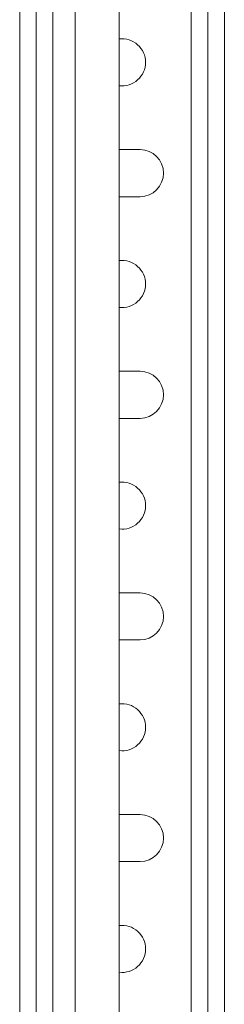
# Model space of a CAD drawing. Header units: millimetres. Extents: x -374 to 373, y -1423 to -22.
# Tile 30 of 39: x 291 to 328, y -367 to -189. Entities that reach past the tile are written whole.
import ezdxf

# ---------------------------------------------------------------- set-up
doc = ezdxf.new("R2010")
doc.units = ezdxf.units.MM

msp = doc.modelspace()

# ---------------------------------------------------------------- linework, layer by layer
at = {"color": 7, "linetype": 'Continuous', "lineweight": 0}
for p, q in [((297.07, -106.82), (297.07, -530.59)), ((322.07, -106.82), (322.07, -530.59))]:
    msp.add_line(p, q, dxfattribs=at)
at = {"color": 7, "linetype": 'Continuous', "lineweight": 15}
for p, q in [((291.07, -109.82), (291.07, -530.59)), ((294.07, -109.82), (294.07, -530.59)), ((325.07, -109.82), (325.07, -530.59)), ((328.07, -109.82), (328.07, -530.59)), ((301.07, -117.65), (301.07, -603.65)), ((309.07, -603.65), (309.07, -117.65)), ((312.82, -212.57), (309.07, -212.57)), ((309.07, -221.07), (312.82, -221.07)), ((312.82, -252.57), (309.07, -252.57)), ((309.07, -261.07), (312.82, -261.07)), ((312.82, -292.57), (309.07, -292.57)), ((309.07, -301.07), (312.82, -301.07)), ((312.82, -332.57), (309.07, -332.57)), ((309.07, -341.07), (312.82, -341.07))]:
    msp.add_line(p, q, dxfattribs=at)
for centre, start, end in [((309.57, -196.82), 0, 96.7563), ((309.57, -196.82), 263.2437, 0), ((312.82, -216.82), 270, 90), ((309.57, -236.82), 0, 96.7563), ((309.57, -236.82), 263.2437, 0), ((312.82, -256.82), 270, 90), ((309.57, -276.82), 0, 96.7563), ((309.57, -276.82), 263.2437, 0), ((312.82, -296.82), 270, 90), ((309.57, -316.82), 0, 96.7563), ((309.57, -316.82), 263.2437, 0), ((312.82, -336.82), 270, 90), ((309.57, -356.82), 0, 96.7563), ((309.57, -356.82), 263.2437, 0)]:
    msp.add_arc(centre, 4.25, start, end, dxfattribs=at)

doc.saveas('drawing.dxf')
